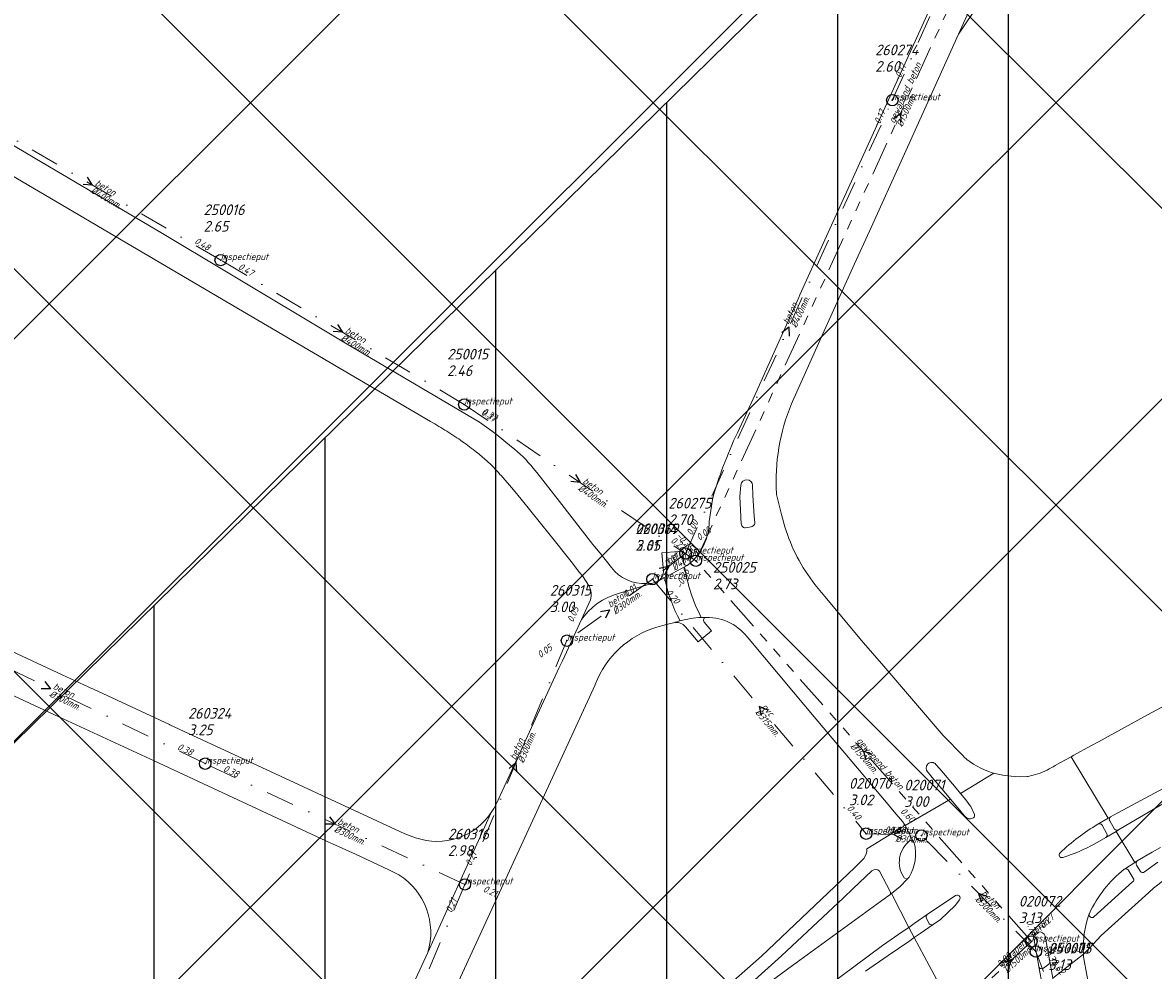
# Model space of a CAD drawing. Extents: x 148869 to 161638, y 453607 to 469810.
# Tile 163 of 256: x 152316 to 152514, y 463913 to 464079. Entities that reach past the tile are written whole.
import ezdxf

# ---------------------------------------------------------------- set-up
doc = ezdxf.new("R2010")
doc.units = 0
doc.header["$PDMODE"] = 32
doc.header["$PDSIZE"] = 2
doc.linetypes.add('RI-GWA', pattern=[18.45, 6, -1.8, 1.75, -1.8, 1.75, -1.8, 1.75, -1.8])
doc.linetypes.add('RI-VWA', pattern=[11, 5, -3, 0, -3])
doc.layers.get('0').update_dxf_attribs({"linetype": 'CONTINUOUS'})
doc.layers.get('DEFPOINTS').update_dxf_attribs({"linetype": 'CONTINUOUS'})
for name, color, linetype in [('2023 hatch', 90, 'CONTINUOUS'), ('2024', 160, 'CONTINUOUS'), ('2024 hatch', 160, 'CONTINUOUS'), ('B-OI-GEMAAL', 30, 'CONTINUOUS')]:
    doc.layers.add(name, color=color, linetype=linetype)
for name, color, linetype, lineweight in [('B-OI-RI-GWA-MATERIAAL-T18', 10, 'CONTINUOUS', 18), ('B-OI-RI-GWA-PUTDEKSELHOOGTE-T25', 10, 'CONTINUOUS', 25), ('B-OI-RI-GWA_BOB-T18', 10, 'CONTINUOUS', 18), ('B-OI-RI-GWA_DIAMETER-T18', 10, 'CONTINUOUS', 18), ('B-OI-RI-GWA_PUTNUMMER-T18', 10, 'CONTINUOUS', 18), ('B-OI-RI-GWA_RIOOLPUT-S', 10, 'CONTINUOUS', 25), ('B-OI-RI-GWA_TRANSPORTLEIDING-G', 10, 'RI-GWA', 18), ('B-OI-RI-STROOMRICHTING-S', 252, 'CONTINUOUS', 25), ('B-OI-RI-VWA-BOB-T18', 34, 'CONTINUOUS', 18), ('B-OI-RI-VWA-DIAMETER-T18', 34, 'CONTINUOUS', 18), ('B-OI-RI-VWA-MATERIAAL-T18', 34, 'CONTINUOUS', 18), ('B-OI-RI-VWA_PUTDEKSELHOOGTE-T25', 34, 'CONTINUOUS', 25), ('B-OI-RI-VWA_PUTNUMMER-T25', 34, 'CONTINUOUS', 25), ('B-OI-RI-VWA_RIOOLPUT-S', 34, 'CONTINUOUS', 25), ('B-OI-RI-VWA_TRANSPORTLEIDING-G', 34, 'RI-VWA', 18), ('B-OI-RI-VWA_TRANSPORTLEIDING-VGS-G', 30, 'RI-VWA', 18), ('B-RO-VH-VERHARDING_ASFALT-GV', 251, 'CONTINUOUS', 18)]:
    doc.layers.add(name, color=color, linetype=linetype, lineweight=lineweight)
doc.styles.add('NLCS-ISO-M500-T18_CURSIEF', font='NLCS-ISO.ttf', dxfattribs={"oblique": 15, "height": 0.9})
doc.styles.add('NLCS-ISO-M750-T25_CURSIEF', font='NLCS-ISO.ttf', dxfattribs={"oblique": 15, "height": 1.875})

# ---------------------------------------------------------------- blocks, each defined once
blk = doc.blocks.new('ACMAP_ANN_TEMPLATE_vwa-diam')
at = {"color": 0, "linetype": 'ByBlock', "style": 'NLCS-ISO-M500-T18_CURSIEF', "oblique": 15}
blk.add_attdef('vwa-diam', (0.3, -1.3), '', height=1.2, dxfattribs=at)
blk = doc.blocks.new('ACMAP_ANN_TEMPLATE_vwa-materiaal')
at = {"color": 0, "linetype": 'ByBlock', "style": 'NLCS-ISO-M500-T18_CURSIEF', "oblique": 15}
blk.add_attdef('vwa-mat', (0.3, 0.2), '', height=1.2, dxfattribs=at)
blk = doc.blocks.new('ACMAP_ANN_TEMPLATE_vwa-nap-l')
at = {"color": 0, "linetype": 'ByBlock', "style": 'NLCS-ISO-M500-T18_CURSIEF', "oblique": 15}
blk.add_attdef('vwa-nap-l', (3.3, 0.2), '', height=1.2, dxfattribs=at)
blk = doc.blocks.new('ACMAP_ANN_TEMPLATE_vwa-nap-r')
at = {"color": 0, "linetype": 'ByBlock', "style": 'NLCS-ISO-M500-T18_CURSIEF', "oblique": 15}
blk.add_attdef('vwa-nap-r', (-5.6, 0.2), '', height=1.2, dxfattribs=at)
blk = doc.blocks.new('ACMAP_ANN_TEMPLATE_gwa-diam')
at = {"color": 0, "linetype": 'ByBlock', "style": 'NLCS-ISO-M500-T18_CURSIEF', "oblique": 15}
blk.add_attdef('gwa-diam', (-2.2, -1.3), '', height=1.2, dxfattribs=at)
blk = doc.blocks.new('ACMAP_ANN_TEMPLATE_gwa-materiaal')
at = {"color": 0, "linetype": 'ByBlock', "style": 'NLCS-ISO-M500-T18_CURSIEF', "oblique": 15}
blk.add_attdef('gwa-mat', (-2.2, 0.2), '', height=1.2, dxfattribs=at)
blk = doc.blocks.new('ACMAP_ANN_TEMPLATE_gwa-nap-l')
at = {"color": 0, "linetype": 'ByBlock', "style": 'NLCS-ISO-M500-T18_CURSIEF', "oblique": 15}
blk.add_attdef('gwa-nap-l', (2.3, 0.2), '', height=1.2, dxfattribs=at)
blk = doc.blocks.new('ACMAP_ANN_TEMPLATE_gwa-nap-r')
at = {"color": 0, "linetype": 'ByBlock', "style": 'NLCS-ISO-M500-T18_CURSIEF', "oblique": 15}
blk.add_attdef('gwa-nap-r', (-5.6, 0.2), '', height=1.2, dxfattribs=at)
blk = doc.blocks.new('ACMAP_ANN_TEMPLATE_gwa-puth')
at = {"color": 0, "linetype": 'ByBlock', "style": 'NLCS-ISO-M750-T25_CURSIEF', "oblique": 15}
blk.add_attdef('gwa-puth', (3, -5), '', height=1.88, dxfattribs=at)
blk = doc.blocks.new('ACMAP_ANN_TEMPLATE_gwa-putnr')
at = {"color": 0, "linetype": 'ByBlock', "style": 'NLCS-ISO-M750-T25_CURSIEF', "oblique": 15}
blk.add_attdef('gwa-putnr', (3, -2.1), '', height=1.88, dxfattribs=at)
blk = doc.blocks.new('ACMAP_ANN_TEMPLATE_type knoop')
at = {"layer": 'DEFPOINTS', "style": 'NLCS-ISO-M500-T18_CURSIEF', "oblique": 15}
blk.add_attdef('type_knoop', (0, 0), '', height=1.2, dxfattribs=at)
blk = doc.blocks.new('ACMAP_ANN_TEMPLATE_vwa-puth')
at = {"color": 0, "linetype": 'ByBlock', "style": 'NLCS-ISO-M750-T25_CURSIEF', "oblique": 15}
blk.add_attdef('vwa-puth', (-3, 5), '', height=1.88, dxfattribs=at)
blk = doc.blocks.new('ACMAP_ANN_TEMPLATE_vwa-putnr')
at = {"color": 0, "linetype": 'ByBlock', "style": 'NLCS-ISO-M750-T25_CURSIEF', "oblique": 15}
blk.add_attdef('vaw-putnr', (-3, 7.9), '', height=1.88, dxfattribs=at)

msp = doc.modelspace()

# ---------------------------------------------------------------- hatches: boundary and pattern name
at = {"layer": '2023 hatch'}
h = msp.add_hatch(dxfattribs=at)
h.set_pattern_fill('L45L135', color=256, scale=49.98)
h.set_pattern_definition([(45, (0, 0), (-35.341197, 35.341197), []), (135, (0, 0), (-35.341197, -35.341197), [])])
h.paths.add_polyline_path([(155033.65, 463387.49), (154736.21, 463174.82), (154703.82, 463157.03), (154669.13, 463116.73), (154497.36, 463128.81), (154485.96, 463103.35), (154403, 462810.28), (154029.41, 462913.19), (153921.91, 462926.36), (153533.06, 462959.92), (153521.58, 463046.87), (153065.73, 463131.59), (152840.09, 463157.69), (152602.55, 463321.62), (152457.44, 463373.38), (152283.77, 463566.95), (152230.15, 463641.33), (152156.25, 463699.58), (152012.16, 463887.19), (152009.38, 463939.89), (151991.35, 464191.03), (152103.19, 464343.83), (152153.39, 464455.21), (152151.03, 464561.94), (152249.45, 464811.76), (152130.92, 465032.5), (152332.42, 465169.93), (152738.18, 465252.75), (152947.54, 465152.17), (153150.32, 465023.39), (153302.02, 464886.05), (153728.6, 464650.43), (153874.6, 464567.83), (153954.88, 464501.43), (153988.94, 464472.57), (154027.82, 464422.75), (154193.47, 464138.07), (154280.01, 463968.67), (154339.28, 463993.19), (154494.94, 463873.13), (154622.49, 463821.49), (154755.92, 463721.99), (154868.72, 463597.28)])
at = {"layer": '2024 hatch'}
h = msp.add_hatch(dxfattribs=at)
h.set_pattern_fill('ANSI31', color=256, scale=29.988, angle=45)
h.set_pattern_definition([(90, (0, 0), (-29.988, 0), [])])
h.paths.add_polyline_path([(153060.97, 462471.33), (152787.39, 462332.45), (152683.96, 462314.58), (152571.59, 462395.32), (152563.82, 462406.18), (152398.44, 462422.66), (152151.13, 462555.77), (152130.97, 462967.46), (151963.51, 463060.43), (151619.43, 463158.93), (151635.54, 463357.09), (152009.16, 463977.93), (152157.72, 463944.62), (152280.12, 463919.12), (152508.66, 464143.59), (152698.68, 463896.62), (152536.72, 463732.43), (152656.87, 463588.89), (152658.63, 463316.61), (152691.32, 463187.08), (152688.32, 463085.82), (152689.17, 463075.64), (152721.38, 462998.51), (152757.48, 462725.88), (152775.44, 462698.77), (152933.57, 462680.1)])

# ---------------------------------------------------------------- linework, layer by layer
at = {"layer": '2024', "flags": 128}
msp.add_lwpolyline([(151635.54, 463357.09), (152009.16, 463977.93), (152157.72, 463944.62), (152280.12, 463919.12), (152508.66, 464143.59), (152698.68, 463896.62), (152536.72, 463732.43), (152656.87, 463588.89), (152658.63, 463316.61), (152691.32, 463187.08), (152688.32, 463085.82), (152689.17, 463075.64), (152721.38, 462998.51), (152757.48, 462725.88)], dxfattribs=at)
at = {"layer": 'B-OI-GEMAAL'}
msp.add_point((152426.5, 463981.6), dxfattribs=at)
at = {"layer": 'B-OI-RI-GWA_RIOOLPUT-S', "color": 251}
for p in [(152434.12, 463984.83), (152493, 463917.96), (152493, 463917.96)]:
    msp.add_point(p, dxfattribs=at)
at = {"layer": 'B-OI-RI-GWA_TRANSPORTLEIDING-G', "color": 251}
for p, q in [((152506, 464142.07), (152434.12, 463984.83)), ((152493, 463917.96), (152434.12, 463984.83)), ((152493, 463917.96), (152486.09, 463911.59))]:
    msp.add_line(p, q, dxfattribs=at)
at = {"layer": 'B-OI-RI-STROOMRICHTING-S', "color": 251}
for points in [[(152468.8, 464062.44), (152470.05, 464063.45), (152470.11, 464061.84)], [(152327.32, 464052.16), (152328.2, 464050.81), (152326.58, 464050.92)], [(152371.23, 464026.3), (152372.11, 464024.95), (152370.49, 464025.07)], [(152449.2, 464024.89), (152450.45, 464025.9), (152450.51, 464024.29)], [(152413.01, 463999.95), (152413.8, 463998.55), (152412.2, 463998.76)], [(152427.68, 463983.51), (152429.39, 463983.85), (152428.64, 463982.28)], [(152417.4, 463975.94), (152418.99, 463976.2), (152418.24, 463974.77)], [(152319.86, 463963.63), (152320.85, 463962.35), (152319.23, 463962.33)], [(152446.73, 463958.61), (152445.24, 463959.25), (152445.61, 463957.68)], [(152465.05, 463950.79), (152463.55, 463951.4), (152463.96, 463949.84)], [(152401.33, 463948.35), (152402.55, 463949.4), (152402.65, 463947.79)], [(152369.8, 463939.86), (152370.8, 463938.6), (152369.18, 463938.55)], [(152470.42, 463937.48), (152468.85, 463936.75), (152470.39, 463935.92)], [(152485.27, 463925.88), (152483.74, 463926.4), (152484.24, 463924.87)], [(152487.86, 463914.29), (152489.54, 463914.78), (152488.92, 463913.14)]]:
    msp.add_lwpolyline(points, dxfattribs=at)
at = {"layer": 'B-OI-RI-VWA_RIOOLPUT-S'}
for p in [(152468.6, 464065.7), (152350.73, 464037.63), (152393.48, 464012.27), (152432.3, 463986.1), (152426.5, 463981.6), (152426.5, 463981.6), (152411.5, 463970.8), (152348, 463949.2), (152464, 463936.9), (152473.7, 463936.6), (152393.6, 463928), (152493.8, 463916.2)]:
    msp.add_point(p, dxfattribs=at)
at = {"layer": 'B-OI-RI-VWA_TRANSPORTLEIDING-G', "color": 251}
for p, q in [((152468.6, 464065.7), (152503.5, 464143.2)), ((152432.3, 463986.1), (152468.6, 464065.7)), ((152350.73, 464037.63), (152305.67, 464063.99)), ((152393.48, 464012.27), (152350.73, 464037.63)), ((152393.48, 464012.27), (152434.12, 463984.83)), ((152432.3, 463986.1), (152426.5, 463981.6)), ((152426.5, 463981.6), (152411.5, 463970.8)), ((152348, 463949.2), (152293.7, 463975.5)), ((152411.5, 463970.8), (152393.6, 463928)), ((152393.6, 463928), (152348, 463949.2)), ((152393.6, 463928), (152369.6, 463871.6))]:
    msp.add_line(p, q, dxfattribs=at)
at = {"layer": 'B-OI-RI-VWA_TRANSPORTLEIDING-VGS-G', "color": 251}
for p, q in [((152426.5, 463981.6), (152464, 463936.9)), ((152464, 463936.9), (152473.7, 463936.6)), ((152493.8, 463916.2), (152473.7, 463936.6)), ((152510.69, 463871.1), (152493.8, 463916.2))]:
    msp.add_line(p, q, dxfattribs=at)
at = {"layer": 'B-RO-VH-VERHARDING_ASFALT-GV', "flags": 128}
for points in [[(152168.5, 464135.6), (152151.33, 464141.75), (152149.66, 464137.27), (152163.62, 464132.73), (152169.65, 464130.38), (152185.19, 464124.03), (152197.25, 464118.88), (152211.16, 464112.21), (152214.1, 464110.73), (152219.97, 464107.64), (152221.65, 464106.74), (152225.64, 464104.35), (152226.77, 464103.9), (152228.62, 464102.86), (152231.19, 464101.36), (152248.13, 464091.43), (152254.48, 464087.71), (152288.59, 464067.48), (152349.19, 464031.84), (152387.58, 464009.26)], [(152498.07, 464132.15), (152497.84, 464131.64), (152452.38, 464031.5), (152452.19, 464031.08), (152446.24, 464017.8), (152446.13, 464017.54), (152445.01, 464015.06), (152444.89, 464014.81), (152444.89, 464014.8), (152441.41, 464007.28)], [(152450.9, 464012.41), (152451.07, 464012.82), (152457.19, 464026.39), (152457.25, 464026.52), (152461.98, 464036.97), (152464.6, 464042.71), (152470.75, 464056.28), (152476.73, 464069.53), (152480.24, 464077.28), (152498.77, 464118.16), (152503.58, 464128.71), (152503.7, 464128.96), (152503.81, 464129.22), (152503.91, 464129.49), (152503.99, 464129.67), (152504.55, 464130.39), (152505.17, 464131.06), (152505.84, 464131.67), (152506.55, 464132.23), (152507.31, 464132.73), (152508.11, 464133.17), (152508.94, 464133.54), (152508.97, 464133.55)], [(152401.78, 464004.82), (152399.07, 464007.04), (152397.39, 464008.31), (152396.15, 464009.16), (152372.62, 464023.04), (152351.48, 464035.73), (152340.53, 464042.3), (152318.09, 464055.52), (152283.01, 464076.33), (152282.72, 464076.05), (152250.33, 464095.24), (152243.3, 464099.41), (152235.24, 464104.11)], [(152384.91, 463936.2), (152383.96, 463936.52), (152383.04, 463936.9), (152341.83, 463956.03), (152341.73, 463956.07), (152328.42, 463962.26), (152328.39, 463962.27), (152327.72, 463962.58), (152327.48, 463962.69), (152322.92, 463964.78), (152298.43, 463976.23), (152297.23, 463976.79), (152285.21, 463982.41), (152282.6, 463983.57), (152269.92, 463989.51), (152269.61, 463989.66), (152239.29, 464003.69), (152226.68, 464009.54), (152225.05, 464010.36), (152212.36, 464016.23), (152212.28, 464016.27), (152199.7, 464022.12)], [(152202.3, 464013.2), (152243.85, 463993.92), (152243.91, 463993.9), (152262.87, 463985.08), (152294.04, 463970.55), (152297.9, 463968.75), (152298.04, 463968.69), (152322.32, 463957.44), (152339.07, 463949.69), (152370.07, 463935.22), (152370.33, 463935.11), (152374.39, 463933.28), (152380.22, 463930.54), (152382.02, 463929.66)], [(152399.74, 464000), (152399.73, 464000), (152399.93, 463999.8), (152402.12, 463997.29), (152403.47, 463995.67), (152408.55, 463989.35), (152412.24, 463984.67), (152413.72, 463982.75), (152414.24, 463982.16), (152415.39, 463980.38)], [(152419.29, 463983.64), (152417.33, 463986.14), (152416.07, 463987.7), (152410.2, 463995.26), (152406.2, 464000.31), (152405.57, 464001.08)], [(152441.99, 463992.55), (152441.86, 463996.1), (152442.04, 463998.12)], [(152444.09, 463998.08), (152444.13, 463996.34), (152444.14, 463996.27), (152444.36, 463992.66), (152444.49, 463991.55)], [(152437.02, 463995.59), (152436.48, 463991.72)], [(152449.73, 463990.79), (152449.17, 463992.97), (152448.3, 463996.47)], [(152442.09, 463991.36), (152441.99, 463992.34), (152441.99, 463992.55)], [(152443.82, 463990.77), (152442.79, 463990.62)], [(152431.98, 463984.5), (152431.84, 463986.5), (152428.14, 463986.21), (152428.43, 463983)], [(152507.64, 463954.63), (152504.77, 463953.04), (152503.42, 463952.3), (152500.43, 463950.66), (152499.98, 463950.41), (152506.48, 463939.61), (152506.91, 463939.87), (152508.17, 463940.57), (152527.48, 463950.92), (152551.81, 463963.25), (152571.78, 463973.2), (152580.39, 463977.96), (152584.9, 463980.12), (152581.24, 463987.06), (152578.31, 463985.72), (152575.07, 463984.66), (152564.69, 463981.84), (152559.35, 463980.46)], [(152427.62, 463981.3), (152428.67, 463981.86), (152432.14, 463983.76), (152432.62, 463984.02)], [(152432.14, 463983.76), (152428.67, 463981.86)], [(152432.85, 463984.15), (152432.62, 463984.02), (152432.14, 463983.76)], [(152428.67, 463981.86), (152427.62, 463981.3), (152426.6, 463980.89), (152420.71, 463979.11), (152419.68, 463978.81), (152418.68, 463978.4), (152417.73, 463977.9), (152416.83, 463977.32), (152415.99, 463976.64), (152415.22, 463975.89), (152414.53, 463975.07), (152414.08, 463974.54), (152411.43, 463968.75), (152410.7, 463967.27), (152410.15, 463966.07), (152399.07, 463942.11)], [(152415.64, 463977.97), (152414.08, 463974.54), (152414.53, 463975.07), (152415.22, 463975.89), (152415.99, 463976.64), (152416.83, 463977.32), (152417.73, 463977.9), (152418.68, 463978.4), (152419.68, 463978.81), (152420.71, 463979.11), (152426.6, 463980.89), (152425.51, 463980.83)], [(152481.15, 463950.41), (152481.07, 463950.49), (152477.55, 463954.12), (152467.1, 463966.31), (152463.57, 463970.42), (152456.78, 463978.53), (152455.03, 463980.66)], [(152551.74, 463977.46), (152539.82, 463971.54), (152532.41, 463967.82), (152519.82, 463961.24), (152513.4, 463957.79), (152507.64, 463954.63)], [(152427.29, 463973.18), (152428.97, 463973.61), (152430.19, 463973.92)], [(152436.89, 463972.53), (152435.59, 463974.06)], [(152432.32, 463973.2), (152434.53, 463970.6), (152436.89, 463972.53)], [(152443.46, 463971.03), (152451.27, 463961.74), (152454.9, 463957.41), (152467.23, 463942.78), (152467.3, 463942.7), (152468.95, 463940.73), (152470.39, 463939.03), (152470.56, 463938.83), (152470.65, 463938.66), (152470.83, 463938.32), (152478.81, 463942.97), (152478.29, 463943.62), (152477.95, 463944.01), (152475.31, 463947.1), (152475.29, 463947.11)], [(152377.3, 463878.07), (152379.75, 463883.38), (152413.03, 463955.68), (152416.43, 463963.03), (152416.47, 463963.12)], [(152504.67, 463938.55), (152506.48, 463939.61), (152499.98, 463950.41), (152498.14, 463949.4), (152497.19, 463948.88)], [(152474.76, 463949.07), (152474.86, 463949.16)], [(152475.22, 463947.22), (152474.78, 463947.74)], [(152476.26, 463949.06), (152476.92, 463948.29), (152476.93, 463948.28), (152479.8, 463944.89), (152480.54, 463943.98), (152486.42, 463947.54), (152486.15, 463947.61)], [(152492.27, 463946.94), (152490.85, 463946.9), (152489.43, 463946.98), (152488.02, 463947.18), (152486.62, 463947.49), (152486.42, 463947.54), (152480.54, 463943.98), (152480.66, 463943.85), (152481.66, 463942.6), (152482.27, 463941.79)], [(152520.18, 463944.53), (152509.57, 463938.34), (152508.3, 463937.57), (152508.29, 463937.56), (152507.86, 463937.3), (152511.16, 463931.85), (152511.59, 463932.12), (152514.2, 463933.63), (152515.69, 463934.49)], [(152481.42, 463939.88), (152480.76, 463940.64), (152480.75, 463940.66), (152478.81, 463942.97), (152470.83, 463938.32), (152472.28, 463935.61), (152472.45, 463935.29)], [(152482.37, 463941.65), (152483.02, 463940.28)], [(152398.2, 463940.6), (152387.09, 463916.03), (152371.02, 463881.21)], [(152387.09, 463916.03), (152398.2, 463940.6)], [(152482.84, 463939.7), (152482.68, 463939.62)], [(152506.91, 463939.87), (152506.48, 463939.61), (152504.67, 463938.55)], [(152470.43, 463938.08), (152468.06, 463936.63), (152468.05, 463936.62), (152468.04, 463936.62), (152464.11, 463934.22)], [(152471.79, 463935.75), (152472.28, 463935.61), (152470.83, 463938.32), (152470.65, 463938.66)], [(152505.4, 463938.41), (152506.23, 463936.9)], [(152507.61, 463937.71), (152506.75, 463939.16)], [(152509.3, 463930.65), (152509.34, 463930.68), (152511.16, 463931.85), (152507.86, 463937.3), (152506.07, 463936.23), (152506.05, 463936.22), (152504.12, 463935.14)], [(152506.07, 463936.23), (152507.86, 463937.3), (152508.29, 463937.56)], [(152463.58, 463932.56), (152462, 463930.98), (152445.65, 463915.41), (152438.79, 463909.38), (152418.57, 463891.27), (152393.81, 463869.23), (152378.81, 463856.09), (152339.72, 463821.83), (152284.07, 463772.64), (152274.3, 463763.88), (152275.9, 463761.99), (152329.69, 463809.54), (152370.04, 463845.14), (152380.41, 463854.27)], [(152511.59, 463932.12), (152511.16, 463931.85), (152509.34, 463930.68)], [(152515.2, 463931.89), (152512.83, 463930.21)], [(152380.41, 463854.27), (152406.72, 463877.43), (152427.45, 463895.9), (152430.95, 463899.06), (152449.13, 463915.47), (152460.06, 463925.66), (152461.74, 463927.29), (152465.03, 463930.37)], [(152466.36, 463930.33), (152468.23, 463926.77)], [(152509.98, 463930.56), (152510.89, 463929.1)], [(152512.15, 463930.28), (152511.43, 463931.4)], [(152468.18, 463926.19), (152468.43, 463926.38), (152469.99, 463927.6), (152471.2, 463928.89), (152470.68, 463929.14)], [(152471.54, 463929.26), (152471.2, 463928.89), (152469.99, 463927.6), (152468.43, 463926.38), (152471.5, 463920.45), (152472.46, 463921.12), (152474.71, 463922.69), (152474.72, 463922.7), (152474.74, 463922.71), (152479.71, 463926.02)], [(152510.77, 463928.44), (152503.97, 463922.29)], [(152454.78, 463908.25), (152466.85, 463917.24), (152470.5, 463919.78), (152471.5, 463920.45), (152468.43, 463926.38), (152468.18, 463926.19), (152468.1, 463926.13), (152467.79, 463925.9), (152463.93, 463923.11), (152451.06, 463913.77), (152446.23, 463910.17)], [(152502.14, 463915.75), (152503.12, 463916.71), (152505.28, 463919.04), (152513.59, 463926.56), (152514.42, 463927.31)], [(152480.4, 463925.31), (152479.62, 463924.31), (152477.04, 463921.85), (152475.79, 463920.96), (152475.76, 463920.94), (152473.46, 463919.35), (152472.45, 463918.65), (152478.55, 463907.22), (152480.3, 463908.31), (152482.04, 463908.99)], [(152474.71, 463922.69), (152472.46, 463921.12), (152471.5, 463920.45), (152472.45, 463918.65), (152473.46, 463919.35), (152475.76, 463920.94)], [(152475.08, 463921.09), (152474.58, 463922.04)], [(152478.55, 463907.22), (152472.45, 463918.65), (152471.47, 463917.99), (152467.89, 463915.49), (152463.88, 463912.73)], [(152487.42, 463908.43), (152487.6, 463908.28), (152489.07, 463907.07), (152489.83, 463906.24), (152494.96, 463910.12), (152494.32, 463913.53), (152494.31, 463913.55), (152493.41, 463918.47)], [(152495.43, 463918.9), (152496.22, 463914.47), (152496.22, 463914.45), (152496.23, 463914.44), (152496.76, 463911.51), (152502.14, 463915.75)], [(152496.06, 463914), (152495.12, 463913.27)], [(152496.89, 463910.8), (152496.76, 463911.51), (152496.23, 463914.44)], [(152506.03, 463894.18), (152502.17, 463915.26), (152502.15, 463915.47), (152502.14, 463915.75), (152496.76, 463911.51), (152496.89, 463910.8), (152496.9, 463910.77)], [(152494.32, 463913.53), (152494.96, 463910.12), (152494.99, 463909.92)]]:
    msp.add_lwpolyline(points, dxfattribs=at)
msp.add_lwpolyline([(152498.77, 464118.16), (152480.24, 464077.28), (152488.7, 464089.89), (152499.09, 464112.73)], close=True, dxfattribs=at)
at = {"layer": 'B-RO-VH-VERHARDING_ASFALT-GV'}
for points in [[(152448.26, 463996.65, -0.112769), (152450.9, 464012.41)], [(152387.58, 464009.26, -0.011353), (152390.44, 464007.57)], [(152390.44, 464007.57, -0.013125), (152393.18, 464005.74)], [(152441.41, 464007.28, 0.04245), (152437.02, 463995.59)], [(152393.18, 464005.74, -0.014503), (152395.62, 464003.91)], [(152395.62, 464003.91, -0.013499), (152397.38, 464002.41)], [(152405.57, 464001.08, 0.059901), (152401.78, 464004.82)], [(152397.38, 464002.41, -0.013827), (152398.6, 464001.24)], [(152398.6, 464001.24, -0.015934), (152399.74, 464000)], [(152442.04, 463998.12, -0.918342), (152444.09, 463998.08)], [(152448.3, 463996.47, -0.11184), (152448.26, 463996.65)], [(152436.48, 463991.72, -0.219531), (152432.85, 463984.15)], [(152442.49, 463990.69, -0.230627), (152442.09, 463991.36)], [(152444.42, 463991.22, -0.166844), (152443.82, 463990.77)], [(152444.49, 463991.55, -0.140891), (152444.42, 463991.22)], [(152442.79, 463990.62, -0.256069), (152442.49, 463990.69)], [(152455.03, 463980.66, -0.091271), (152449.73, 463990.79)], [(152425.51, 463980.83, -0.250246), (152419.29, 463983.64)], [(152432.62, 463984.02, -0.475132), (152431.98, 463984.5)], [(152432.14, 463983.76, 0.080862), (152435.08, 463974.87)], [(152435.08, 463974.87, -0.080862), (152432.14, 463983.76)], [(152428.43, 463983, -0.233847), (152427.62, 463981.3)], [(152431.36, 463974.28, -0.081773), (152428.67, 463981.86)], [(152428.67, 463981.86, 0.081773), (152431.36, 463974.28)], [(152415.39, 463980.38, -0.174912), (152415.64, 463977.97)], [(152430.19, 463973.92, -0.018109), (152431.36, 463974.28)], [(152431.36, 463974.28, 0.018109), (152430.19, 463973.92)], [(152430.19, 463973.92, -0.303132), (152432.32, 463973.2)], [(152435.08, 463974.87, 0.054662), (152431.36, 463974.28)], [(152431.36, 463974.28, -0.054662), (152435.08, 463974.87)], [(152435.08, 463974.87, -0.013268), (152435.98, 463974.89)], [(152435.98, 463974.89, 0.013268), (152435.08, 463974.87)], [(152435.59, 463974.06, -0.637342), (152435.98, 463974.89)], [(152435.98, 463974.89, -0.247607), (152443.46, 463971.03)], [(152416.47, 463963.12, -0.232702), (152427.29, 463973.18)], [(152486.15, 463947.61, -0.111642), (152481.15, 463950.41)], [(152474.78, 463947.74, -0.375945), (152474.76, 463949.07)], [(152474.86, 463949.16, -0.440364), (152476.26, 463949.06)], [(152495.78, 463948.08, -0.064627), (152492.43, 463946.95)], [(152497.19, 463948.88, -0.029843), (152495.78, 463948.08)], [(152475.29, 463947.11, -0.089032), (152475.22, 463947.22)], [(152492.43, 463946.95, -0.081805), (152492.27, 463946.94)], [(152399.07, 463942.11, -0.038376), (152398.2, 463940.6)], [(152482.27, 463941.79, -0.093714), (152482.37, 463941.65)], [(152398.2, 463940.6, -0.343464), (152384.91, 463936.2)], [(152482.68, 463939.62, -0.341155), (152481.42, 463939.88)], [(152483.02, 463940.28, -0.314285), (152482.84, 463939.7)], [(152506.75, 463939.16, -0.405832), (152506.91, 463939.87)], [(152470.65, 463938.66, -0.378484), (152470.43, 463938.08)], [(152498.04, 463933.53, -0.056249), (152504.67, 463938.55)], [(152504.67, 463938.55, -0.371326), (152505.4, 463938.41)], [(152508.29, 463937.56, -0.392143), (152507.61, 463937.71)], [(152470.68, 463929.14, -0.407068), (152471.79, 463935.75)], [(152506.23, 463936.9, -0.411309), (152506.07, 463936.23)], [(152514.42, 463927.31, -0.043359), (152527.93, 463936.18)], [(152464.11, 463934.22, -0.205899), (152463.58, 463932.56)], [(152472.45, 463935.29, -0.198647), (152471.54, 463929.26)], [(152504.12, 463935.14, -0.050643), (152498.52, 463932.74)], [(152497.92, 463932.97, -0.343798), (152498.04, 463933.53)], [(152498.52, 463932.74, -0.399465), (152497.92, 463932.97)], [(152511.43, 463931.4, -0.37644), (152511.59, 463932.12)], [(152465.03, 463930.37, -0.39399), (152466.36, 463930.33)], [(152503.19, 463922.91, -0.115661), (152509.3, 463930.65)], [(152509.34, 463930.68, -0.287932), (152509.98, 463930.56)], [(152512.83, 463930.21, -0.460559), (152512.15, 463930.28)], [(152382.02, 463929.66, -0.336063), (152387.09, 463916.03)], [(152510.89, 463929.1, -0.477238), (152510.77, 463928.44)], [(152468.23, 463926.77, -0.321184), (152468.18, 463926.19)], [(152479.71, 463926.02, -0.456109), (152480.44, 463925.83)], [(152480.44, 463925.83, -0.277145), (152480.4, 463925.31)], [(152474.58, 463922.04, -0.354236), (152474.71, 463922.69)], [(152502.14, 463915.75, -0.101853), (152503.15, 463922.8)], [(152503.15, 463922.8, 0.101853), (152502.14, 463915.75)], [(152503.97, 463922.29, -0.723907), (152503.15, 463922.8)], [(152503.15, 463922.8, -0.073585), (152503.19, 463922.91)], [(152475.76, 463920.94, -0.393125), (152475.08, 463921.09)], [(152493.41, 463918.47, -0.158566), (152493.51, 463919.09)], [(152493.51, 463919.09, -0.111521), (152493.8, 463919.44)], [(152493.8, 463919.44, -0.104585), (152494.21, 463919.63)], [(152494.21, 463919.63, -0.397343), (152495.43, 463918.9)], [(152496.23, 463914.44, -0.251121), (152496.06, 463914)], [(152495.12, 463913.27, -0.506373), (152494.32, 463913.53)]]:
    msp.add_lwpolyline(points, format="xyb", dxfattribs=at)

# ---------------------------------------------------------------- block references
at = {"layer": 'B-OI-RI-GWA-MATERIAAL-T18', "color": 251}
for p, rotation in [((152470.06, 464063.45), 65.43317313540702), ((152463.56, 463951.4), 311.3643840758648), ((152489.55, 463914.78), 42.67148453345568)]:
    msp.add_blockref('ACMAP_ANN_TEMPLATE_gwa-materiaal', p, dxfattribs=dict(at, rotation=rotation)).add_auto_attribs({'gwa-mat': 'gewapend beton'})
at = {"layer": 'B-OI-RI-GWA-PUTDEKSELHOOGTE-T25', "color": 251}
for p, values in [((152434.12, 463984.83), {'gwa-puth': '2.73'}), ((152493, 463917.96), {'gwa-puth': '3.13'}), ((152493, 463917.96), {'gwa-puth': '3.13'})]:
    msp.add_blockref('ACMAP_ANN_TEMPLATE_gwa-puth', p, dxfattribs=at).add_auto_attribs(values)
at = {"layer": 'B-OI-RI-GWA_BOB-T18', "color": 251}
for name, p, rotation, values in [('ACMAP_ANN_TEMPLATE_gwa-nap-r', (152434.12, 463984.83), 311.3643840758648, {'gwa-nap-r': '-0.35'}), ('ACMAP_ANN_TEMPLATE_gwa-nap-r', (152434.12, 463984.83), 65.43317313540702, {'gwa-nap-r': '-0.36'}), ('ACMAP_ANN_TEMPLATE_gwa-nap-l', (152493, 463917.96), 42.67148453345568, {'gwa-nap-l': '-0.27'}), ('ACMAP_ANN_TEMPLATE_gwa-nap-l', (152486.09, 463911.59), 43.66950918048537, {'gwa-nap-l': '0.89'}), ('ACMAP_ANN_TEMPLATE_gwa-nap-l', (152493, 463917.96), 311.3643840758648, {'gwa-nap-l': '-0.32'})]:
    msp.add_blockref(name, p, dxfattribs=dict(at, rotation=rotation)).add_auto_attribs(values)
at = {"layer": 'B-OI-RI-GWA_DIAMETER-T18', "color": 251}
for p, rotation in [((152470.06, 464063.45), 65.43317313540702), ((152463.56, 463951.4), 311.3643840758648), ((152489.55, 463914.78), 42.67148453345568)]:
    msp.add_blockref('ACMAP_ANN_TEMPLATE_gwa-diam', p, dxfattribs=dict(at, rotation=rotation)).add_auto_attribs({'gwa-diam': '%%c1500mm.'})
at = {"layer": 'B-OI-RI-GWA_PUTNUMMER-T18', "color": 251}
for p, values in [((152434.12, 463984.83), {'gwa-putnr': '250025'}), ((152493, 463917.96), {'gwa-putnr': '250075'}), ((152493, 463917.96), {'gwa-putnr': '040001'})]:
    msp.add_blockref('ACMAP_ANN_TEMPLATE_gwa-putnr', p, dxfattribs=at).add_auto_attribs(values)
at = {"layer": 'B-OI-RI-VWA-BOB-T18', "color": 251}
for name, p, rotation, values in [('ACMAP_ANN_TEMPLATE_vwa-nap-l', (152468.6, 464065.7), 65.75688646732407, {'vwa-nap-l': '-0.17'}), ('ACMAP_ANN_TEMPLATE_vwa-nap-r', (152468.6, 464065.7), 65.48558407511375, {'vwa-nap-r': '-0.17'}), ('ACMAP_ANN_TEMPLATE_vwa-nap-r', (152350.73, 464037.63), 329.3228880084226, {'vwa-nap-r': '0.48'}), ('ACMAP_ANN_TEMPLATE_vwa-nap-l', (152350.73, 464037.63), 329.6724606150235, {'vwa-nap-l': '0.47'}), ('ACMAP_ANN_TEMPLATE_vwa-nap-l', (152393.48, 464012.27), 325.9729023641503, {'vwa-nap-l': '0.37'}), ('ACMAP_ANN_TEMPLATE_vwa-nap-l', (152393.48, 464012.27), 329.3228880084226, {'vwa-nap-l': '0.37'}), ('ACMAP_ANN_TEMPLATE_vwa-nap-l', (152432.3, 463986.1), 65.48558407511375, {'vwa-nap-l': '0.00'}), ('ACMAP_ANN_TEMPLATE_vwa-nap-l', (152432.3, 463986.1), 37.80652994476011, {'vwa-nap-l': '0.00'}), ('ACMAP_ANN_TEMPLATE_vwa-nap-r', (152434.12, 463984.83), 325.9729023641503, {'vwa-nap-r': '0.22'}), ('ACMAP_ANN_TEMPLATE_vwa-nap-l', (152426.5, 463981.6), 35.7538872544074, {'vwa-nap-l': '0.01'}), ('ACMAP_ANN_TEMPLATE_vwa-nap-r', (152426.5, 463981.6), 37.80652994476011, {'vwa-nap-r': '0.01'}), ('ACMAP_ANN_TEMPLATE_vwa-nap-l', (152426.5, 463981.6), 309.9941674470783, {'vwa-nap-l': '0.20'}), ('ACMAP_ANN_TEMPLATE_vwa-nap-l', (152411.5, 463970.8), 67.30413339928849, {'vwa-nap-l': '0.05'}), ('ACMAP_ANN_TEMPLATE_vwa-nap-r', (152411.5, 463970.8), 35.7538872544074, {'vwa-nap-r': '0.05'}), ('ACMAP_ANN_TEMPLATE_vwa-nap-r', (152348, 463949.2), 335.0657048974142, {'vwa-nap-r': '0.38'}), ('ACMAP_ANN_TEMPLATE_vwa-nap-l', (152348, 463949.2), 334.1569478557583, {'vwa-nap-l': '0.38'}), ('ACMAP_ANN_TEMPLATE_vwa-nap-r', (152464, 463936.9), 309.9941674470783, {'vwa-nap-r': '0.40'}), ('ACMAP_ANN_TEMPLATE_vwa-nap-r', (152473.7, 463936.6), 314.5755945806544, {'vwa-nap-r': '0.60'}), ('ACMAP_ANN_TEMPLATE_vwa-nap-l', (152464, 463936.9), 358.2285302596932, {'vwa-nap-l': '0.40'}), ('ACMAP_ANN_TEMPLATE_vwa-nap-r', (152473.7, 463936.6), 358.2285302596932, {'vwa-nap-r': '0.60'}), ('ACMAP_ANN_TEMPLATE_vwa-nap-l', (152393.6, 463928), 66.94869908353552, {'vwa-nap-l': '0.21'}), ('ACMAP_ANN_TEMPLATE_vwa-nap-l', (152393.6, 463928), 335.0657048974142, {'vwa-nap-l': '0.21'}), ('ACMAP_ANN_TEMPLATE_vwa-nap-r', (152393.6, 463928), 67.30413339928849, {'vwa-nap-r': '0.21'}), ('ACMAP_ANN_TEMPLATE_vwa-nap-r', (152493.8, 463916.2), 290.5309808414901, {'vwa-nap-r': '0.73'}), ('ACMAP_ANN_TEMPLATE_vwa-nap-l', (152493.8, 463916.2), 314.5755945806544, {'vwa-nap-l': '0.62'})]:
    msp.add_blockref(name, p, dxfattribs=dict(at, rotation=rotation)).add_auto_attribs(values)
at = {"layer": 'B-OI-RI-VWA-DIAMETER-T18', "color": 251}
for p, rotation, values in [((152328.2, 464050.81), 329.6724606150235, {'vwa-diam': '%%c400mm.'}), ((152450.45, 464025.9), 65.48558407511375, {'vwa-diam': '%%c400mm.'}), ((152372.11, 464024.95), 329.3228880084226, {'vwa-diam': '%%c400mm.'}), ((152413.8, 463998.55), 325.9729023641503, {'vwa-diam': '%%c400mm.'}), ((152429.4, 463983.85), 37.80652994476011, {'vwa-diam': '%%c400mm.'}), ((152419, 463976.2), 35.7538872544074, {'vwa-diam': '%%c300mm.'}), ((152320.85, 463962.35), 334.1569478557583, {'vwa-diam': '%%c300mm.'}), ((152445.25, 463959.25), 309.9941674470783, {'vwa-diam': '%%c315mm.'}), ((152402.55, 463949.4), 67.30413339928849, {'vwa-diam': '%%c300mm.'}), ((152370.8, 463938.6), 335.0657048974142, {'vwa-diam': '%%c300mm.'}), ((152468.85, 463936.75), 358.2285302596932, {'vwa-diam': '%%c300mm.'}), ((152483.75, 463926.4), 314.5755945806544, {'vwa-diam': '%%c300mm.'})]:
    msp.add_blockref('ACMAP_ANN_TEMPLATE_vwa-diam', p, dxfattribs=dict(at, rotation=rotation)).add_auto_attribs(values)
at = {"layer": 'B-OI-RI-VWA-MATERIAAL-T18', "color": 251}
for p, rotation, values in [((152328.2, 464050.81), 329.6724606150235, {'vwa-mat': 'beton'}), ((152450.45, 464025.9), 65.48558407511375, {'vwa-mat': 'beton'}), ((152372.11, 464024.95), 329.3228880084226, {'vwa-mat': 'beton'}), ((152413.8, 463998.55), 325.9729023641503, {'vwa-mat': 'beton'}), ((152429.4, 463983.85), 37.80652994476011, {'vwa-mat': 'beton'}), ((152419, 463976.2), 35.7538872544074, {'vwa-mat': 'beton'}), ((152320.85, 463962.35), 334.1569478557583, {'vwa-mat': 'beton'}), ((152445.25, 463959.25), 309.9941674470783, {'vwa-mat': 'pvc'}), ((152402.55, 463949.4), 67.30413339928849, {'vwa-mat': 'beton'}), ((152370.8, 463938.6), 335.0657048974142, {'vwa-mat': 'beton'}), ((152468.85, 463936.75), 358.2285302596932, {'vwa-mat': 'beton'}), ((152483.75, 463926.4), 314.5755945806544, {'vwa-mat': 'beton'})]:
    msp.add_blockref('ACMAP_ANN_TEMPLATE_vwa-materiaal', p, dxfattribs=dict(at, rotation=rotation)).add_auto_attribs(values)
at = {"layer": 'B-OI-RI-VWA_PUTDEKSELHOOGTE-T25', "color": 251}
for p, values in [((152468.6, 464065.7), {'vwa-puth': '2.60'}), ((152350.73, 464037.63), {'vwa-puth': '2.65'}), ((152393.48, 464012.27), {'vwa-puth': '2.46'}), ((152432.3, 463986.1), {'vwa-puth': '2.70'}), ((152426.5, 463981.6), {'vwa-puth': '3.01'}), ((152426.5, 463981.6), {'vwa-puth': '2.65'}), ((152411.5, 463970.8), {'vwa-puth': '3.00'}), ((152348, 463949.2), {'vwa-puth': '3.25'}), ((152464, 463936.9), {'vwa-puth': '3.02'}), ((152473.7, 463936.6), {'vwa-puth': '3.00'}), ((152393.6, 463928), {'vwa-puth': '2.98'}), ((152493.8, 463916.2), {'vwa-puth': '3.13'})]:
    msp.add_blockref('ACMAP_ANN_TEMPLATE_vwa-puth', p, dxfattribs=at).add_auto_attribs(values)
at = {"layer": 'B-OI-RI-VWA_PUTNUMMER-T25', "color": 251}
for p, values in [((152468.6, 464065.7), {'vaw-putnr': '260274'}), ((152350.73, 464037.63), {'vaw-putnr': '250016'}), ((152393.48, 464012.27), {'vaw-putnr': '250015'}), ((152432.3, 463986.1), {'vaw-putnr': '260275'}), ((152426.5, 463981.6), {'vaw-putnr': '260314'}), ((152426.5, 463981.6), {'vaw-putnr': '020069'}), ((152411.5, 463970.8), {'vaw-putnr': '260315'}), ((152348, 463949.2), {'vaw-putnr': '260324'}), ((152464, 463936.9), {'vaw-putnr': '020070'}), ((152473.7, 463936.6), {'vaw-putnr': '020071'}), ((152393.6, 463928), {'vaw-putnr': '260316'}), ((152493.8, 463916.2), {'vaw-putnr': '020072'})]:
    msp.add_blockref('ACMAP_ANN_TEMPLATE_vwa-putnr', p, dxfattribs=at).add_auto_attribs(values)
at = {"layer": 'DEFPOINTS'}
for p in [(152468.6, 464065.7), (152350.73, 464037.63), (152393.48, 464012.27), (152432.3, 463986.1), (152434.12, 463984.83), (152426.5, 463981.6), (152426.5, 463981.6), (152411.5, 463970.8), (152348, 463949.2), (152464, 463936.9), (152473.7, 463936.6), (152393.6, 463928), (152493, 463917.96), (152493, 463917.96), (152493.8, 463916.2)]:
    msp.add_blockref('ACMAP_ANN_TEMPLATE_type knoop', p, dxfattribs=at).add_auto_attribs({'type_knoop': 'inspectieput'})

doc.saveas('drawing.dxf')
